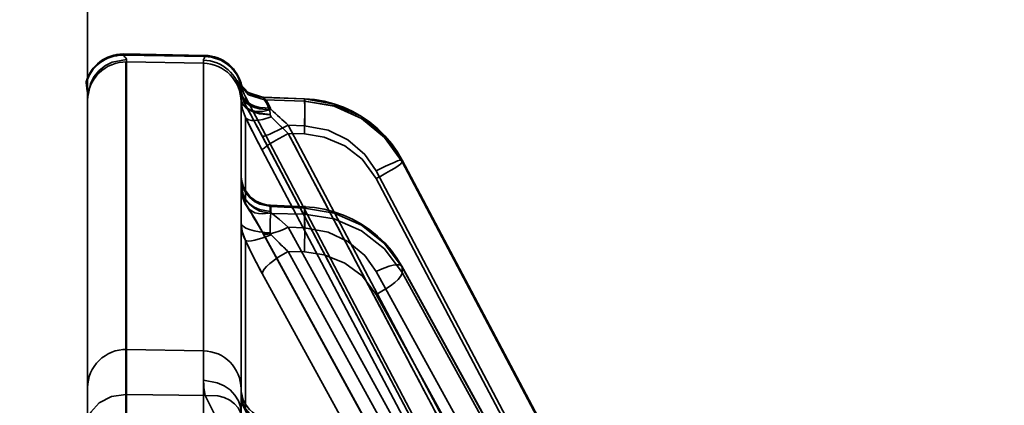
# Model space of a CAD drawing. Header units: millimetres. Extents: x 42175 to 97175, y 10092 to 468192.
# Tile 186 of 256: x 79351 to 79377, y 24996 to 25006. Entities that reach past the tile are written whole.
import ezdxf

# ---------------------------------------------------------------- set-up
doc = ezdxf.new("R2010")
doc.units = ezdxf.units.MM
doc.header["$XCLIPFRAME"] = 2
doc.layers.add('AHU03-3-68634OBJ', color=8, linetype='Continuous')
doc.layers.add('EC-MTR_250-0_7OBJ', color=8, linetype='Continuous')
picture_1 = doc.add_image_def('image3.bmp', size_in_pixel=(1540, 807))

msp = doc.modelspace()

# ---------------------------------------------------------------- linework, layer by layer
at = {"layer": 'AHU03-3-68634OBJ', "color": 8, "linetype": 'Continuous', "lineweight": 35, "ltscale": 100}
msp.add_line((79352.839, 24794.69), (79352.839, 25062.69), dxfattribs=at)
at = {"layer": 'EC-MTR_250-0_7OBJ', "color": 8, "linetype": 'Continuous', "lineweight": 35, "ltscale": 100}
for p, q in [((79353.764, 25005.243), (79353.764, 25005.212)), ((79355.895, 25005.206), (79353.782, 25005.243)), ((79353.782, 25005.211), (79353.782, 25005.243)), ((79353.782, 25005.211), (79355.895, 25005.175)), ((79353.857, 25005.095), (79353.857, 25005.035)), ((79355.857, 24995.118), (79355.857, 25005.08)), ((79355.895, 25005.175), (79355.895, 25005.206)), ((79353.839, 24985.121), (79353.839, 25005.035)), ((79353.857, 25005.035), (79355.857, 25005)), ((79353.857, 24985.121), (79353.857, 25005.035)), ((79352.802, 25004.514), (79352.802, 25004.483)), ((79356.812, 25004.439), (79356.798, 25004.459)), ((79356.829, 25004.417), (79356.812, 25004.44)), ((79356.85, 25004.391), (79356.829, 25004.417)), ((79356.875, 25004.363), (79356.85, 25004.391)), ((79356.859, 25004.401), (79356.859, 25004.369)), ((79356.903, 25004.335), (79356.875, 25004.364)), ((79356.933, 25004.308), (79356.902, 25004.336)), ((79356.966, 25004.281), (79356.933, 25004.308)), ((79352.839, 25004.095), (79352.839, 24979.02)), ((79356.839, 24995.332), (79356.839, 25004.077)), ((79366.482, 24986.028), (79356.954, 25004.13)), ((79356.954, 25003.91), (79356.954, 25004.13)), ((79357.002, 25004.255), (79356.966, 25004.281)), ((79357.04, 25004.231), (79357.002, 25004.255)), ((79357.081, 25004.207), (79357.04, 25004.231)), ((79357.423, 25004.116), (79358.493, 25004.075)), ((79357.428, 25004.112), (79358.49, 25004.071)), ((79357.428, 25004.112), (79357.45, 25004.05)), ((79357.45, 25004.05), (79358.49, 25004.017)), ((79358.49, 25004.017), (79358.49, 25004.071)), ((79356.954, 25001.344), (79356.954, 25003.586)), ((79358.069, 25003.385), (79358.49, 25003.369)), ((79358.069, 25003.385), (79368.369, 24983.899)), ((79357.311, 25003.251), (79367.69, 24983.619)), ((79357.389, 25003.106), (79367.689, 24983.621)), ((79358.069, 25003.171), (79358.49, 25003.158)), ((79358.069, 25003.171), (79368.369, 24983.686)), ((79357.389, 25002.738), (79367.689, 24983.253)), ((79371.126, 24983.405), (79361.039, 25002.477)), ((79361.039, 25002.477), (79371.127, 24983.401)), ((79361.04, 25002.474), (79361.039, 25002.477)), ((79361.04, 25002.429), (79361.04, 25002.474)), ((79361.04, 25002.429), (79371.127, 24983.356)), ((79360.36, 25002.196), (79370.062, 24983.851)), ((79360.36, 25001.994), (79370.062, 24983.649)), ((79357.605, 25001.301), (79358.497, 25001.262)), ((79357.611, 25001.266), (79358.49, 25001.228)), ((79357.611, 25001.089), (79357.611, 25001.266)), ((79358.49, 25001.069), (79358.49, 25001.228)), ((79357.611, 25001.089), (79358.49, 25001.069)), ((79358.069, 25000.728), (79358.49, 25000.709)), ((79358.069, 25000.728), (79368.369, 24981.991)), ((79357.389, 25000.615), (79367.689, 24981.877)), ((79357.396, 25000.588), (79367.696, 24981.852)), ((79356.954, 24995.985), (79356.954, 25000.384)), ((79358.069, 25000.096), (79358.49, 25000.086)), ((79358.069, 25000.096), (79368.369, 24981.359)), ((79371.117, 24981.379), (79361.033, 24999.713)), ((79361.04, 24999.684), (79371.127, 24981.344)), ((79361.04, 24999.55), (79361.04, 24999.684)), ((79357.389, 24999.524), (79367.689, 24980.788)), ((79360.36, 24999.573), (79370.062, 24981.934)), ((79361.04, 24999.55), (79371.127, 24981.21)), ((79360.36, 24998.975), (79370.062, 24981.335)), ((79355.857, 24997.509), (79353.857, 24997.544)), ((79355.857, 24996.039), (79355.858, 24997.509)), ((79353.857, 24996.372), (79355.902, 24996.345))]:
    msp.add_line(p, q, dxfattribs=at)
at = {"layer": 'EC-MTR_250-0_7OBJ', "color": 8, "linetype": 'Continuous', "lineweight": 35, "ltscale": 100, "flags": 128}
for points in [[(79353.857, 25005.095), (79353.484, 25005.03), (79353.302, 25004.938), (79353.139, 25004.808), (79353.006, 25004.647), (79352.911, 25004.467), (79352.839, 25004.095)], [(79353.782, 25005.211), (79353.792, 25005.189), (79353.805, 25005.172), (79353.815, 25005.159), (79353.833, 25005.14), (79353.842, 25005.129), (79353.85, 25005.117), (79353.855, 25005.106), (79353.857, 25005.095)], [(79355.895, 25005.175), (79355.886, 25005.151), (79355.874, 25005.127), (79355.862, 25005.104), (79355.857, 25005.08)], [(79355.857, 25005.08), (79355.862, 25005.104), (79355.874, 25005.127), (79355.886, 25005.151), (79355.895, 25005.175)], [(79357.428, 25004.112), (79357.023, 25004.237), (79356.74, 25004.55)], [(79356.74, 25004.55), (79356.757, 25004.535), (79356.805, 25004.425), (79356.847, 25004.247)], [(79352.802, 25004.483), (79352.81, 25004.426), (79352.823, 25004.342), (79352.834, 25004.231), (79352.839, 25004.095)], [(79357.45, 25004.05), (79357.034, 25004.182), (79356.751, 25004.512)], [(79356.83, 25004.217), (79356.801, 25004.359), (79356.769, 25004.462), (79356.751, 25004.512)], [(79356.799, 25004.458), (79356.789, 25004.472), (79356.784, 25004.482), (79356.778, 25004.491), (79356.783, 25004.48), (79356.79, 25004.465), (79356.794, 25004.455), (79356.798, 25004.444), (79356.803, 25004.431), (79356.808, 25004.417), (79356.813, 25004.401), (79356.818, 25004.384), (79356.823, 25004.365), (79356.829, 25004.344), (79356.834, 25004.322), (79356.839, 25004.297), (79356.844, 25004.27), (79356.848, 25004.241)], [(79356.783, 25004.48), (79356.79, 25004.465), (79356.794, 25004.455)], [(79356.798, 25004.444), (79356.803, 25004.431), (79356.808, 25004.417), (79356.813, 25004.401), (79356.818, 25004.384)], [(79356.829, 25004.344), (79356.834, 25004.322), (79356.839, 25004.297), (79356.844, 25004.27)], [(79356.847, 25004.247), (79356.854, 25004.319), (79356.859, 25004.369)], [(79356.83, 25004.217), (79356.854, 25004.13), (79356.902, 25004.045), (79356.976, 25003.966), (79357.072, 25003.898), (79357.188, 25003.845), (79357.317, 25003.809), (79357.583, 25003.789)], [(79356.839, 25004.12), (79356.839, 25004.106), (79356.839, 25004.091), (79356.839, 25004.077)], [(79357.601, 25003.664), (79357.317, 25003.698), (79357.181, 25003.738), (79357.06, 25003.792), (79356.963, 25003.857), (79356.892, 25003.929), (79356.852, 25004.004), (79356.839, 25004.077)], [(79356.839, 25004.056), (79356.867, 25003.82), (79356.954, 25003.586)], [(79356.839, 25004.056), (79356.852, 25003.985), (79356.892, 25003.912), (79356.963, 25003.841), (79357.06, 25003.778), (79357.181, 25003.726), (79357.317, 25003.687), (79357.601, 25003.653)], [(79357.603, 25003.828), (79357.332, 25003.847), (79357.202, 25003.882), (79357.085, 25003.934), (79356.988, 25004.001), (79356.915, 25004.078), (79356.869, 25004.162), (79356.847, 25004.247)], [(79356.954, 25003.91), (79356.915, 25003.993), (79356.847, 25004.247)], [(79356.848, 25004.241), (79356.86, 25004.169), (79356.878, 25004.098), (79356.901, 25004.028), (79356.929, 25003.96), (79356.963, 25003.894)], [(79357.423, 25004.116), (79357.37, 25004.12), (79357.317, 25004.127), (79357.267, 25004.138), (79357.217, 25004.151), (79357.17, 25004.167), (79357.125, 25004.186), (79357.081, 25004.207)], [(79357.423, 25004.116), (79357.37, 25004.12), (79357.317, 25004.127), (79357.266, 25004.138)], [(79357.423, 25004.116), (79357.444, 25004.095)], [(79357.444, 25004.095), (79357.486, 25004.046), (79357.55, 25003.953), (79357.603, 25003.828)], [(79357.45, 25004.05), (79357.474, 25004.011), (79357.528, 25003.924), (79357.583, 25003.789)], [(79357.583, 25003.789), (79357.524, 25003.931), (79357.479, 25004.005), (79357.45, 25004.05)], [(79358.49, 25003.369), (79358.494, 25003.5), (79358.498, 25003.632), (79358.5, 25003.758), (79358.501, 25003.869), (79358.501, 25003.917), (79358.501, 25003.959), (79358.5, 25003.995), (79358.499, 25004.025), (79358.498, 25004.047), (79358.496, 25004.063), (79358.501, 25004.081)], [(79358.49, 25004.071), (79359.268, 25003.937), (79359.979, 25003.61), (79360.582, 25003.114), (79361.04, 25002.474)], [(79359.006, 25004.01), (79358.75, 25004.054), (79358.493, 25004.075)], [(79356.954, 25003.91), (79356.99, 25003.855), (79357.043, 25003.808), (79357.113, 25003.772), (79357.199, 25003.749), (79357.298, 25003.74), (79357.404, 25003.746), (79357.624, 25003.795)], [(79356.954, 25003.91), (79357.086, 25003.67), (79357.232, 25003.4), (79357.389, 25003.106)], [(79356.963, 25003.894), (79357.025, 25003.78), (79357.092, 25003.658), (79357.162, 25003.529), (79357.235, 25003.393), (79357.311, 25003.251)], [(79356.963, 25003.894), (79357.026, 25003.78), (79357.093, 25003.657), (79357.163, 25003.527), (79357.237, 25003.391), (79357.313, 25003.248)], [(79357.583, 25003.789), (79357.593, 25003.748), (79357.599, 25003.706), (79357.601, 25003.649)], [(79357.624, 25003.795), (79357.614, 25003.806), (79357.607, 25003.817), (79357.603, 25003.828)], [(79358.069, 25003.385), (79357.952, 25003.493), (79357.624, 25003.795)], [(79358.49, 25004.017), (79359.268, 25003.887), (79359.979, 25003.562), (79360.582, 25003.068), (79361.04, 25002.429)], [(79361.04, 25002.429), (79360.586, 25003.067), (79359.981, 25003.565), (79359.266, 25003.89), (79358.49, 25004.017)], [(79358.492, 25003.222), (79358.499, 25003.503), (79358.501, 25003.639), (79358.501, 25003.762), (79358.5, 25003.864), (79358.498, 25003.942), (79358.496, 25003.97), (79358.494, 25003.992), (79358.492, 25004.008)], [(79360.759, 25002.91), (79360.589, 25003.109), (79360.401, 25003.294), (79360.197, 25003.462), (79359.979, 25003.613), (79359.749, 25003.744), (79359.508, 25003.854), (79359.26, 25003.943), (79359.006, 25004.01)], [(79356.954, 25003.586), (79356.99, 25003.552), (79357.043, 25003.526), (79357.113, 25003.511), (79357.199, 25003.507), (79357.298, 25003.515), (79357.404, 25003.535), (79357.624, 25003.603)], [(79357.389, 25002.738), (79357.277, 25002.951), (79356.954, 25003.586)], [(79357.624, 25003.603), (79357.611, 25003.619), (79357.604, 25003.636), (79357.601, 25003.649)], [(79357.624, 25003.603), (79357.713, 25003.514), (79357.998, 25003.237)], [(79357.998, 25003.237), (79357.865, 25003.364), (79357.742, 25003.485), (79357.624, 25003.603)], [(79358.069, 25003.385), (79357.808, 25003.255), (79357.691, 25003.201), (79357.589, 25003.157), (79357.545, 25003.14), (79357.505, 25003.125), (79357.471, 25003.113), (79357.442, 25003.105), (79357.42, 25003.1), (79357.403, 25003.099), (79357.393, 25003.101)], [(79358.49, 25003.369), (79359.106, 25003.257), (79359.621, 25003.008), (79360.062, 25002.626), (79360.36, 25002.196)], [(79358.069, 25003.171), (79357.944, 25003.104), (79357.818, 25003.034), (79357.697, 25002.963), (79357.589, 25002.897), (79357.502, 25002.839), (79357.438, 25002.792), (79357.417, 25002.773), (79357.401, 25002.758), (79357.392, 25002.746)], [(79360.36, 25001.994), (79359.994, 25002.498), (79359.545, 25002.85), (79359.009, 25003.079), (79358.49, 25003.158)], [(79361.039, 25002.477), (79360.909, 25002.699), (79360.759, 25002.91)], [(79360.953, 25002.466), (79360.917, 25002.454), (79360.829, 25002.419), (79360.723, 25002.373), (79360.605, 25002.318), (79360.482, 25002.258), (79360.36, 25002.196)], [(79361.04, 25002.429), (79361.029, 25002.409), (79361.014, 25002.394), (79360.993, 25002.375), (79360.93, 25002.329), (79360.843, 25002.271), (79360.735, 25002.204), (79360.613, 25002.133), (79360.486, 25002.062), (79360.36, 25001.994)], [(79361.039, 25002.477), (79361.023, 25002.482), (79361.006, 25002.48), (79360.983, 25002.475), (79360.953, 25002.466)], [(79357.605, 25001.301), (79357.503, 25001.311), (79357.404, 25001.335), (79357.309, 25001.371), (79357.219, 25001.419), (79357.136, 25001.478), (79357.061, 25001.547), (79356.996, 25001.624), (79356.941, 25001.71), (79356.897, 25001.801), (79356.865, 25001.898), (79356.846, 25001.998), (79356.839, 25002.099)], [(79357.611, 25001.266), (79357.325, 25001.328), (79357.187, 25001.401), (79357.064, 25001.5), (79356.965, 25001.621), (79356.893, 25001.755), (79356.839, 25002.031)], [(79357.611, 25001.089), (79357.325, 25001.151), (79357.187, 25001.224), (79357.064, 25001.323), (79356.965, 25001.444), (79356.893, 25001.578), (79356.839, 25001.855)], [(79356.954, 25001.344), (79356.867, 25001.559), (79356.839, 25001.775)], [(79357.601, 25001.139), (79357.317, 25001.192), (79357.181, 25001.253), (79357.06, 25001.336), (79356.963, 25001.436), (79356.892, 25001.547), (79356.852, 25001.662), (79356.839, 25001.775)], [(79356.839, 25001.774), (79356.844, 25001.687), (79356.857, 25001.599), (79356.878, 25001.512)], [(79356.878, 25001.512), (79356.908, 25001.426), (79356.947, 25001.342), (79356.995, 25001.261)], [(79357.389, 25000.615), (79357.232, 25000.892), (79357.087, 25001.135), (79356.954, 25001.344)], [(79357.624, 25001.102), (79357.404, 25001.073), (79357.298, 25001.082), (79357.199, 25001.107), (79357.043, 25001.203), (79356.99, 25001.27), (79356.954, 25001.344)], [(79356.995, 25001.261), (79357.05, 25001.177), (79357.11, 25001.082)], [(79357.601, 25001.139), (79357.6, 25001.176), (79357.6, 25001.209), (79357.6, 25001.236), (79357.601, 25001.259), (79357.601, 25001.277), (79357.602, 25001.29), (79357.605, 25001.301)], [(79357.611, 25001.266), (79357.61, 25001.282), (79357.608, 25001.292)], [(79358.49, 25000.709), (79358.494, 25000.816), (79358.497, 25000.92), (79358.499, 25001.017), (79358.501, 25001.102), (79358.501, 25001.139), (79358.501, 25001.171), (79358.501, 25001.199), (79358.501, 25001.222), (79358.5, 25001.24), (79358.499, 25001.252), (79358.501, 25001.289)], [(79358.497, 25001.262), (79358.492, 25001.243), (79358.49, 25001.228)], [(79361.04, 24999.684), (79360.582, 25000.3), (79359.979, 25000.778), (79359.268, 25001.096), (79358.49, 25001.228)], [(79359.008, 25001.197), (79358.753, 25001.24), (79358.497, 25001.262)], [(79357.11, 25001.082), (79357.175, 25000.974), (79357.244, 25000.856), (79357.318, 25000.727), (79357.396, 25000.588)], [(79357.611, 25001.089), (79357.606, 25001.013), (79357.602, 25000.9), (79357.6, 25000.755), (79357.601, 25000.586)], [(79357.624, 25001.102), (79357.611, 25001.114), (79357.604, 25001.126), (79357.601, 25001.139)], [(79358.069, 25000.728), (79357.838, 25000.929), (79357.624, 25001.102)], [(79357.624, 25001.102), (79357.838, 25000.929), (79358.069, 25000.728)], [(79358.49, 25001.069), (79358.494, 25001.027), (79358.497, 25000.966), (79358.501, 25000.789), (79358.501, 25000.557), (79358.497, 25000.304)], [(79358.49, 25001.069), (79359.268, 25000.947), (79359.979, 25000.637), (79360.582, 25000.164), (79361.04, 24999.55)], [(79360.754, 25000.129), (79360.584, 25000.321), (79360.397, 25000.499), (79360.194, 25000.662), (79359.977, 25000.808), (79359.748, 25000.936), (79359.508, 25001.043), (79359.261, 25001.131), (79359.008, 25001.197)], [(79356.839, 25000.846), (79356.867, 25000.614), (79356.954, 25000.384)], [(79356.839, 25000.846), (79356.852, 25000.8), (79356.892, 25000.753), (79356.963, 25000.707), (79357.06, 25000.666), (79357.181, 25000.632), (79357.317, 25000.607), (79357.46, 25000.592), (79357.601, 25000.586)], [(79358.069, 25000.728), (79357.947, 25000.671), (79357.829, 25000.624), (79357.72, 25000.587), (79357.622, 25000.562), (79357.538, 25000.55), (79357.471, 25000.55), (79357.445, 25000.555), (79357.423, 25000.563), (79357.396, 25000.588)], [(79358.49, 25000.709), (79359.106, 25000.598), (79359.621, 25000.356), (79360.062, 24999.988), (79360.36, 24999.573)], [(79357.624, 25000.531), (79357.404, 25000.448), (79357.199, 25000.39), (79357.113, 25000.374), (79357.043, 25000.368), (79356.99, 25000.372), (79356.954, 25000.384)], [(79357.396, 25000.588), (79357.389, 25000.615)], [(79357.601, 25000.586), (79357.604, 25000.566), (79357.612, 25000.548), (79357.624, 25000.531)], [(79357.83, 25000.319), (79357.777, 25000.372), (79357.624, 25000.531)], [(79357.624, 25000.531), (79357.674, 25000.478), (79357.83, 25000.319)], [(79356.954, 25000.384), (79357.086, 25000.107), (79357.233, 24999.816), (79357.389, 24999.524)], [(79358.069, 25000.096), (79357.808, 24999.945), (79357.589, 24999.784), (79357.505, 24999.707), (79357.442, 24999.637), (79357.403, 24999.575), (79357.389, 24999.524)], [(79360.36, 24998.975), (79359.994, 24999.458), (79359.545, 24999.796), (79359.009, 25000.013), (79358.49, 25000.086)], [(79361.033, 24999.713), (79360.903, 24999.926), (79360.754, 25000.129)], [(79361.033, 24999.713), (79361.007, 24999.737), (79360.985, 24999.746), (79360.959, 24999.751), (79360.89, 24999.751), (79360.802, 24999.737), (79360.7, 24999.711), (79360.588, 24999.672), (79360.473, 24999.626), (79360.36, 24999.573)], [(79361.04, 24999.684), (79361.033, 24999.713)], [(79360.36, 24998.975), (79360.613, 24999.121), (79360.735, 24999.205), (79360.843, 24999.289), (79360.93, 24999.37), (79360.993, 24999.442), (79361.029, 24999.502), (79361.04, 24999.55)], [(79355.857, 24996.742), (79356.22, 24996.678), (79356.396, 24996.598), (79356.553, 24996.489), (79356.679, 24996.354), (79356.771, 24996.204), (79356.823, 24996.048), (79356.839, 24995.895)], [(79355.857, 24996.742), (79355.868, 24996.552), (79355.902, 24996.345)], [(79355.902, 24996.345), (79355.882, 24996.45), (79355.857, 24996.741)], [(79356.839, 24995.895), (79356.823, 24996.048), (79356.771, 24996.203), (79356.679, 24996.354), (79356.553, 24996.488), (79356.396, 24996.598), (79356.22, 24996.678), (79355.857, 24996.741)], [(79353.839, 24996.373), (79353.462, 24996.316), (79353.143, 24996.156), (79352.92, 24995.907), (79352.839, 24995.604)], [(79353.839, 24996.372), (79353.462, 24996.315), (79353.144, 24996.155), (79352.92, 24995.907), (79352.839, 24995.604)], [(79355.902, 24996.345), (79356.234, 24996.332), (79356.396, 24996.289), (79356.543, 24996.22), (79356.667, 24996.13), (79356.763, 24996.022), (79356.827, 24995.904), (79356.862, 24995.781)], [(79357.729, 24994.995), (79357.145, 24995.112), (79356.606, 24995.389), (79356.171, 24995.807), (79355.902, 24996.345)], [(79357.602, 24995.733), (79357.501, 24995.744), (79357.402, 24995.768), (79357.307, 24995.804), (79357.218, 24995.852), (79357.135, 24995.911), (79357.06, 24995.98), (79356.995, 24996.057), (79356.94, 24996.143), (79356.897, 24996.234), (79356.865, 24996.331), (79356.846, 24996.431), (79356.839, 24996.531)], [(79356.839, 24996.372), (79356.844, 24996.285), (79356.857, 24996.198), (79356.879, 24996.113), (79356.911, 24996.028), (79356.951, 24995.947), (79356.999, 24995.869), (79357.056, 24995.796)], [(79356.839, 24996.372), (79356.844, 24996.285), (79356.857, 24996.198), (79356.879, 24996.113)], [(79356.839, 24996.372), (79356.867, 24996.179), (79356.954, 24995.985)], [(79356.839, 24996.372), (79356.892, 24996.114), (79356.963, 24995.989), (79357.06, 24995.876), (79357.181, 24995.782), (79357.317, 24995.713), (79357.601, 24995.653)], [(79356.839, 24996.344), (79356.893, 24996.089), (79356.965, 24995.965), (79357.064, 24995.854), (79357.187, 24995.763), (79357.325, 24995.695), (79357.611, 24995.639)]]:
    msp.add_lwpolyline(points, dxfattribs=at)
at = {"layer": 'EC-MTR_250-0_7OBJ', "color": 8, "linetype": 'Continuous', "lineweight": 35, "ltscale": 100}
for centre, radius, start, end in [((79353.764, 25004.243), 1, 90, 164.2574), ((79353.764, 25004.212), 1, 90.0001, 164.2498), ((79355.839, 25004.08), 1, 7.9093, 88.9863), ((79355.878, 25004.206), 1, 11.2208, 89), ((79355.878, 25004.175), 1, 11.2272, 89.0041), ((79353.839, 25004.035), 1, 88.9968, 179.9969), ((79355.839, 25004), 1, 0.003, 89.0033), ((79360.066, 25005.469), 3.45, 195.4363, 196.0955), ((79359.785, 25005.389), 3.159, 195.4056, 196.1257), ((79357.839, 25004.595), 1, 191.2208, 207.7585), ((79355.787, 25004.077), 1.052, 0.047, 7.6943), ((79355.795, 25004.077), 1.045, 0.0204, 7.7196), ((79357.819, 25004.371), 0.98, 187.2758, 208.0686), ((79316.646, 24981.638), 46.053, 27.7859, 28.923), ((79329.675, 24973.129), 41.492, 46.819, 47.6545), ((79387.281, 25018.569), 33.825, 206.2919, 207.9062), ((79368.908, 25014.793), 15.892, 226.647, 226.9947), ((79368.907, 25014.792), 15.891, 226.6469, 226.9947), ((70461.506, 20295.572), 10065.303, 27.7598493, 27.8854687), ((79337.207, 25003.889), 21.296, 358.033, 358.2045), ((79337.239, 25003.888), 21.263, 358.0328, 358.2046), ((79357.824, 25000.846), 0.985, 179.9638, 207.9736), ((79369.4, 25006.128), 13.707, 204.7759, 208.8031), ((79362.677, 25005.252), 6.915, 225.4989, 228.2104), ((79362.664, 25005.237), 6.896, 225.4945, 228.2139), ((79340.27, 25000.73), 18.232, 357.9743, 358.6596), ((79340.611, 25000.72), 17.89, 357.9677, 358.6662), ((79353.839, 24996.543), 1, 88.9915, 179.9594), ((79355.839, 24996.509), 1, 0.0004, 88.9852)]:
    msp.add_arc(centre, radius, start, end, dxfattribs=at)

# ---------------------------------------------------------------- pictures from other files: only their frames are drawn
at = {"color": 8, "lineweight": 13}
image = msp.add_image(picture_1, insert=(78690, 24419.733), size_in_units=(1860, 974.456), dxfattribs=at)
image.set_boundary_path([(-0.5, -0.5), (1539.5, 806.5)])

doc.saveas('drawing.dxf')
